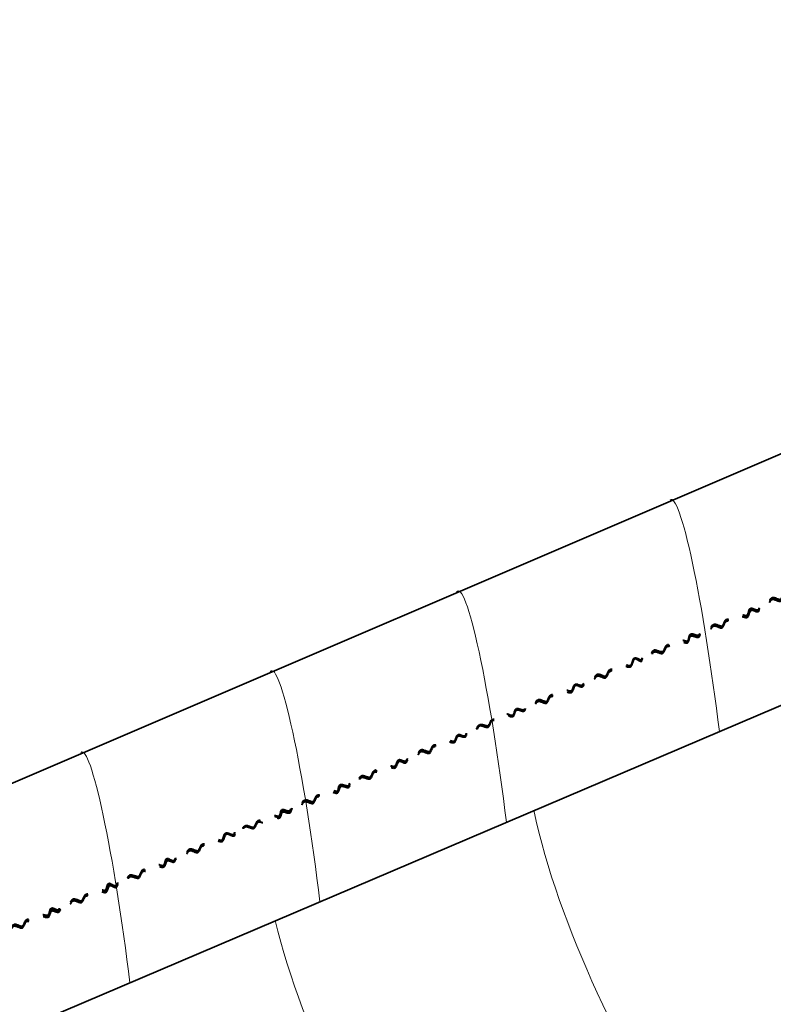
# Model space of a CAD drawing. Header units: inches. Extents: x -111 to 3768, y 2680 to 2775.
# Tile 21 of 25: x 3675.52 to 3679.74, y 2760.5 to 2766. Entities that reach past the tile are written whole.
import ezdxf

# ---------------------------------------------------------------- set-up
doc = ezdxf.new("R2010")
doc.units = ezdxf.units.IN
doc.header["$LTSCALE"] = 0.5
doc.header["$MEASUREMENT"] = 0
doc.linetypes.add('HIDDEN', pattern=[0.375, 0.25, -0.125])
doc.layers.add('OBJECT', color=7, linetype='Continuous')

msp = doc.modelspace()

# ---------------------------------------------------------------- linework, layer by layer
at = {"linetype": 'Continuous', "lineweight": 35}
for p, q in [((3656.669, 2753.6719), (3690.7968, 2768.2946)), ((3656.9204, 2752.4317), (3691.4172, 2767.1252))]:
    msp.add_line(p, q, dxfattribs=at)
at = {"color": 1, "linetype": 'HIDDEN', "lineweight": 40}
for points, knots in [([(3679.7175, 2762.7549), (3679.7193, 2762.7583), (3679.7333, 2762.7861), (3679.7854, 2762.7347), (3679.7931, 2762.8176), (3679.8527, 2762.7748), (3679.8616, 2762.8528), (3679.9242, 2762.8004), (3679.9275, 2762.8762), (3679.9853, 2762.8316), (3679.9867, 2762.9019), (3680.0333, 2762.8588), (3680.0386, 2762.8808), (3680.0407, 2762.8852)], [0.00270171, 0.00270171, 0.00270171, 0.00270171, 0.00332756, 0.00577033, 0.0078664, 0.00986408, 0.01176105, 0.01456875, 0.01619932, 0.01782228, 0.01908636, 0.02061082, 0.02197832, 0.02197832, 0.02197832, 0.02197832]), ([(3679.7177, 2762.752), (3679.7199, 2762.7551), (3679.7331, 2762.7815), (3679.7857, 2762.7302), (3679.7934, 2762.8131), (3679.8529, 2762.77), (3679.8621, 2762.848), (3679.9255, 2762.7947), (3679.9303, 2762.8692), (3679.9857, 2762.8263), (3679.9892, 2762.8943), (3680.0349, 2762.8522), (3680.0411, 2762.8826), (3680.0452, 2762.8911)], [0.00284149, 0.00284149, 0.00284149, 0.00284149, 0.00344774, 0.0058905, 0.00798657, 0.00998425, 0.01188122, 0.01468893, 0.0163195, 0.01794245, 0.01920653, 0.02073099, 0.02209849, 0.02209849, 0.02209849, 0.02209849]), ([(3679.7178, 2762.745), (3679.719, 2762.7493), (3679.7328, 2762.7766), (3679.7849, 2762.7246), (3679.7928, 2762.8076), (3679.8522, 2762.7646), (3679.8615, 2762.8426), (3679.9259, 2762.7903), (3679.9335, 2762.8646), (3679.9851, 2762.8209), (3679.9925, 2762.8925), (3680.0356, 2762.8484), (3680.0432, 2762.8774), (3680.0464, 2762.8878)], [0.00258898, 0.00258898, 0.00258898, 0.00258898, 0.00319834, 0.00564111, 0.00773718, 0.00973485, 0.01163182, 0.01443953, 0.0160701, 0.01769306, 0.01895714, 0.02048159, 0.02184909, 0.02184909, 0.02184909, 0.02184909]), ([(3679.3885, 2762.5939), (3679.3923, 2762.6005), (3679.406, 2762.6278), (3679.4582, 2762.5758), (3679.4661, 2762.6588), (3679.5255, 2762.6158), (3679.5348, 2762.6937), (3679.5993, 2762.6334), (3679.6078, 2762.7213), (3679.6584, 2762.672), (3679.6694, 2762.7483), (3679.7082, 2762.6943), (3679.7116, 2762.7296), (3679.7178, 2762.745)], [0.00258898, 0.00258898, 0.00258898, 0.00258898, 0.00319834, 0.00564111, 0.00773718, 0.00973485, 0.01163182, 0.01443953, 0.0160701, 0.01769306, 0.01895714, 0.02048159, 0.02184909, 0.02184909, 0.02184909, 0.02184909]), ([(3679.3897, 2762.6064), (3679.3925, 2762.6095), (3679.4066, 2762.6372), (3679.4587, 2762.5858), (3679.4664, 2762.6688), (3679.526, 2762.626), (3679.5349, 2762.704), (3679.5986, 2762.644), (3679.6014, 2762.7309), (3679.6586, 2762.6828), (3679.6658, 2762.7543), (3679.7083, 2762.7053), (3679.7116, 2762.7406), (3679.7175, 2762.7549)], [0.00270171, 0.00270171, 0.00270171, 0.00270171, 0.00332756, 0.00577033, 0.0078664, 0.00986408, 0.01176105, 0.01456875, 0.01619932, 0.01782228, 0.01908636, 0.02061082, 0.02197832, 0.02197832, 0.02197832, 0.02197832]), ([(3679.391, 2762.6032), (3679.3932, 2762.6063), (3679.4064, 2762.6326), (3679.4589, 2762.5814), (3679.4667, 2762.6642), (3679.5262, 2762.6212), (3679.5354, 2762.6992), (3679.5992, 2762.6384), (3679.604, 2762.7246), (3679.659, 2762.6775), (3679.6668, 2762.7509), (3679.7088, 2762.6998), (3679.7122, 2762.7351), (3679.7177, 2762.752)], [0.00284149, 0.00284149, 0.00284149, 0.00284149, 0.00344774, 0.0058905, 0.00798657, 0.00998425, 0.01188122, 0.01468893, 0.0163195, 0.01794245, 0.01920653, 0.02073099, 0.02209849, 0.02209849, 0.02209849, 0.02209849]), ([(3679.0577, 2762.4603), (3679.0615, 2762.4685), (3679.0705, 2762.4902), (3679.1277, 2762.4443), (3679.1354, 2762.5272), (3679.195, 2762.4844), (3679.2039, 2762.5624), (3679.2674, 2762.501), (3679.2657, 2762.5882), (3679.3276, 2762.5412), (3679.3306, 2762.6145), (3679.3773, 2762.5637), (3679.3871, 2762.6043), (3679.3897, 2762.6064)], [0.00270171, 0.00270171, 0.00270171, 0.00270171, 0.00332756, 0.00577033, 0.0078664, 0.00986408, 0.01176105, 0.01456875, 0.01619932, 0.01782228, 0.01908636, 0.02061082, 0.02197832, 0.02197832, 0.02197832, 0.02197832]), ([(3679.061, 2762.4606), (3679.0622, 2762.4647), (3679.075, 2762.4844), (3679.1279, 2762.4398), (3679.1357, 2762.5227), (3679.1952, 2762.4796), (3679.2044, 2762.5576), (3679.2684, 2762.496), (3679.2653, 2762.5824), (3679.328, 2762.5359), (3679.333, 2762.6093), (3679.3778, 2762.5582), (3679.3847, 2762.5934), (3679.391, 2762.6032)], [0.00284149, 0.00284149, 0.00284149, 0.00284149, 0.00344774, 0.0058905, 0.00798657, 0.00998425, 0.01188122, 0.01468893, 0.0163195, 0.01794245, 0.01920653, 0.02073099, 0.02209849, 0.02209849, 0.02209849, 0.02209849]), ([(3679.0613, 2762.4543), (3679.0613, 2762.4589), (3679.0754, 2762.4808), (3679.1272, 2762.4342), (3679.1351, 2762.5173), (3679.1945, 2762.4742), (3679.2038, 2762.5522), (3679.2681, 2762.491), (3679.2667, 2762.5768), (3679.3274, 2762.5305), (3679.3358, 2762.6037), (3679.3772, 2762.5528), (3679.3864, 2762.5916), (3679.3885, 2762.5939)], [0.00258898, 0.00258898, 0.00258898, 0.00258898, 0.00319834, 0.00564111, 0.00773718, 0.00973485, 0.01163182, 0.01443953, 0.0160701, 0.01769306, 0.01895714, 0.02048159, 0.02184909, 0.02184909, 0.02184909, 0.02184909]), ([(3678.7379, 2762.3141), (3678.7417, 2762.3207), (3678.7554, 2762.348), (3678.8076, 2762.296), (3678.8155, 2762.379), (3678.8749, 2762.336), (3678.8842, 2762.4139), (3678.9491, 2762.3564), (3678.9556, 2762.4529), (3679.0078, 2762.3922), (3679.0084, 2762.4698), (3679.0575, 2762.4145), (3679.061, 2762.4498), (3679.0613, 2762.4543)], [0.00258898, 0.00258898, 0.00258898, 0.00258898, 0.00319834, 0.00564111, 0.00773718, 0.00973485, 0.01163182, 0.01443953, 0.0160701, 0.01769306, 0.01895714, 0.02048159, 0.02184909, 0.02184909, 0.02184909, 0.02184909]), ([(3678.7391, 2762.3266), (3678.7419, 2762.3297), (3678.756, 2762.3574), (3678.8081, 2762.306), (3678.8158, 2762.389), (3678.8754, 2762.3462), (3678.8843, 2762.4242), (3678.9485, 2762.3632), (3678.9528, 2762.4559), (3679.008, 2762.403), (3679.0058, 2762.4764), (3679.0577, 2762.4255), (3679.0553, 2762.449), (3679.0577, 2762.4603)], [0.00270171, 0.00270171, 0.00270171, 0.00270171, 0.00332756, 0.00577033, 0.0078664, 0.00986408, 0.01176105, 0.01456875, 0.01619932, 0.01782228, 0.01908636, 0.02061082, 0.02197832, 0.02197832, 0.02197832, 0.02197832]), ([(3678.7404, 2762.3234), (3678.7426, 2762.3265), (3678.7558, 2762.3528), (3678.8083, 2762.3016), (3678.8161, 2762.3844), (3678.8756, 2762.3414), (3678.8848, 2762.4194), (3678.9491, 2762.3601), (3678.9541, 2762.454), (3679.0084, 2762.3977), (3679.0063, 2762.4733), (3679.0582, 2762.42), (3679.0588, 2762.4556), (3679.061, 2762.4606)], [0.00284149, 0.00284149, 0.00284149, 0.00284149, 0.00344774, 0.0058905, 0.00798657, 0.00998425, 0.01188122, 0.01468893, 0.0163195, 0.01794245, 0.01920653, 0.02073099, 0.02209849, 0.02209849, 0.02209849, 0.02209849]), ([(3678.4082, 2762.183), (3678.4109, 2762.1887), (3678.425, 2762.2159), (3678.4771, 2762.1645), (3678.4848, 2762.2474), (3678.5444, 2762.2046), (3678.5533, 2762.2826), (3678.616, 2762.2225), (3678.6223, 2762.306), (3678.677, 2762.2614), (3678.6835, 2762.3377), (3678.7267, 2762.2839), (3678.7365, 2762.3245), (3678.7391, 2762.3266)], [0.00270171, 0.00270171, 0.00270171, 0.00270171, 0.00332756, 0.00577033, 0.0078664, 0.00986408, 0.01176105, 0.01456875, 0.01619932, 0.01782228, 0.01908636, 0.02061082, 0.02197832, 0.02197832, 0.02197832, 0.02197832]), ([(3678.4094, 2762.1818), (3678.4116, 2762.1849), (3678.4248, 2762.2113), (3678.4773, 2762.16), (3678.4851, 2762.2429), (3678.5446, 2762.1998), (3678.5538, 2762.2778), (3678.6184, 2762.2174), (3678.6223, 2762.306), (3678.6774, 2762.2561), (3678.6864, 2762.3357), (3678.7272, 2762.2784), (3678.7341, 2762.3136), (3678.7404, 2762.3234)], [0.00284149, 0.00284149, 0.00284149, 0.00284149, 0.00344774, 0.0058905, 0.00798657, 0.00998425, 0.01188122, 0.01468893, 0.0163195, 0.01794245, 0.01920653, 0.02073099, 0.02209849, 0.02209849, 0.02209849, 0.02209849]), ([(3678.4083, 2762.1765), (3678.4107, 2762.1791), (3678.4244, 2762.2064), (3678.4766, 2762.1544), (3678.4845, 2762.2375), (3678.5439, 2762.1944), (3678.5532, 2762.2724), (3678.6172, 2762.213), (3678.625, 2762.3012), (3678.6767, 2762.2507), (3678.6883, 2762.3325), (3678.7265, 2762.273), (3678.7358, 2762.3118), (3678.7379, 2762.3141)], [0.00258898, 0.00258898, 0.00258898, 0.00258898, 0.00319834, 0.00564111, 0.00773718, 0.00973485, 0.01163182, 0.01443953, 0.0160701, 0.01769306, 0.01895714, 0.02048159, 0.02184909, 0.02184909, 0.02184909, 0.02184909]), ([(3678.0782, 2762.0348), (3678.0804, 2762.0403), (3678.0955, 2762.08), (3678.1515, 2762.0296), (3678.1592, 2762.1126), (3678.2188, 2762.0698), (3678.2277, 2762.1478), (3678.2907, 2762.0866), (3678.2911, 2762.1681), (3678.3514, 2762.1266), (3678.3565, 2762.1951), (3678.3981, 2762.151), (3678.4041, 2762.1776), (3678.4082, 2762.183)], [0.00231268, 0.00231268, 0.00231268, 0.00231268, 0.00332756, 0.00577033, 0.0078664, 0.00986408, 0.01176105, 0.01456875, 0.01619932, 0.01782228, 0.01908636, 0.02061082, 0.02168057, 0.02168057, 0.02168057, 0.02168057]), ([(3678.0827, 2762.0407), (3678.0847, 2762.0457), (3678.0963, 2762.0736), (3678.1512, 2762.0266), (3678.159, 2762.1094), (3678.2184, 2762.0664), (3678.2277, 2762.1444), (3678.291, 2762.0833), (3678.2926, 2762.165), (3678.3513, 2762.1227), (3678.3577, 2762.192), (3678.3985, 2762.1466), (3678.4037, 2762.1746), (3678.4094, 2762.1818)], [0.00257418, 0.00257418, 0.00257418, 0.00257418, 0.00344774, 0.0058905, 0.00798657, 0.00998425, 0.01188122, 0.01468893, 0.0163195, 0.01794245, 0.01920653, 0.02073099, 0.02185001, 0.02185001, 0.02185001, 0.02185001]), ([(3678.0839, 2762.0374), (3678.0866, 2762.0447), (3678.0985, 2762.0687), (3678.1504, 2762.021), (3678.1583, 2762.104), (3678.2178, 2762.0609), (3678.227, 2762.1389), (3678.2905, 2762.0795), (3678.294, 2762.1618), (3678.3506, 2762.1172), (3678.3606, 2762.1913), (3678.3977, 2762.1412), (3678.403, 2762.1687), (3678.4083, 2762.1765)], [0.00254377, 0.00254377, 0.00254377, 0.00254377, 0.00319834, 0.00564111, 0.00773718, 0.00973485, 0.01163182, 0.01443953, 0.0160701, 0.01769306, 0.01895714, 0.02048159, 0.02158233, 0.02158233, 0.02158233, 0.02158233]), ([(3677.7527, 2761.8923), (3677.7566, 2761.8989), (3677.7703, 2761.9262), (3677.8224, 2761.8742), (3677.8303, 2761.9573), (3677.8897, 2761.9142), (3677.899, 2761.9922), (3677.9615, 2761.9345), (3677.9689, 2762.017), (3678.0231, 2761.9724), (3678.0277, 2762.05), (3678.0724, 2761.9928), (3678.0807, 2762.0271), (3678.0839, 2762.0374)], [0.00258898, 0.00258898, 0.00258898, 0.00258898, 0.00319834, 0.00564111, 0.00773718, 0.00973485, 0.01163182, 0.01443953, 0.0160701, 0.01769306, 0.01895714, 0.02048159, 0.02184909, 0.02184909, 0.02184909, 0.02184909]), ([(3677.7539, 2761.9048), (3677.7568, 2761.9079), (3677.7709, 2761.9357), (3677.8229, 2761.8843), (3677.8306, 2761.9672), (3677.8902, 2761.9244), (3677.8991, 2762.0024), (3677.9611, 2761.9425), (3677.9672, 2762.0245), (3678.0217, 2761.9783), (3678.0241, 2762.0527), (3678.0725, 2762.0038), (3678.0761, 2762.0305), (3678.0782, 2762.0348)], [0.00270171, 0.00270171, 0.00270171, 0.00270171, 0.00332756, 0.00577033, 0.0078664, 0.00986408, 0.01176105, 0.01456875, 0.01619932, 0.01782228, 0.01908636, 0.02061082, 0.02197832, 0.02197832, 0.02197832, 0.02197832]), ([(3677.7552, 2761.9016), (3677.7574, 2761.9047), (3677.7706, 2761.9311), (3677.8232, 2761.8798), (3677.8309, 2761.9627), (3677.8904, 2761.9197), (3677.8997, 2761.9976), (3677.9614, 2761.9394), (3677.9681, 2762.0215), (3678.0212, 2761.9743), (3678.0258, 2762.0513), (3678.073, 2761.9982), (3678.0786, 2762.0322), (3678.0827, 2762.0407)], [0.00284149, 0.00284149, 0.00284149, 0.00284149, 0.00344774, 0.0058905, 0.00798657, 0.00998425, 0.01188122, 0.01468893, 0.0163195, 0.01794245, 0.01920653, 0.02073099, 0.02209849, 0.02209849, 0.02209849, 0.02209849]), ([(3677.422, 2761.7588), (3677.4258, 2761.7669), (3677.4395, 2761.7872), (3677.4919, 2761.7427), (3677.4996, 2761.8256), (3677.5592, 2761.7829), (3677.5681, 2761.8609), (3677.628, 2761.8018), (3677.6368, 2761.8838), (3677.6875, 2761.8379), (3677.6983, 2761.9105), (3677.7415, 2761.8622), (3677.7513, 2761.9028), (3677.7539, 2761.9048)], [0.00270171, 0.00270171, 0.00270171, 0.00270171, 0.00332756, 0.00577033, 0.0078664, 0.00986408, 0.01176105, 0.01456875, 0.01619932, 0.01782228, 0.01908636, 0.02061082, 0.02197832, 0.02197832, 0.02197832, 0.02197832]), ([(3677.4252, 2761.759), (3677.4264, 2761.7631), (3677.4393, 2761.7829), (3677.4922, 2761.7383), (3677.4999, 2761.8211), (3677.5594, 2761.7781), (3677.5687, 2761.8561), (3677.6296, 2761.7968), (3677.6378, 2761.8796), (3677.6872, 2761.8331), (3677.6979, 2761.905), (3677.742, 2761.8567), (3677.7489, 2761.8918), (3677.7552, 2761.9016)], [0.00284149, 0.00284149, 0.00284149, 0.00284149, 0.00344774, 0.0058905, 0.00798657, 0.00998425, 0.01188122, 0.01468893, 0.0163195, 0.01794245, 0.01920653, 0.02073099, 0.02209849, 0.02209849, 0.02209849, 0.02209849]), ([(3677.4255, 2761.7527), (3677.4256, 2761.7574), (3677.4396, 2761.7792), (3677.4914, 2761.7326), (3677.4993, 2761.8157), (3677.5587, 2761.7726), (3677.568, 2761.8506), (3677.6297, 2761.7926), (3677.6402, 2761.8765), (3677.6865, 2761.827), (3677.7008, 2761.8993), (3677.7414, 2761.8512), (3677.7506, 2761.8901), (3677.7527, 2761.8923)], [0.00258898, 0.00258898, 0.00258898, 0.00258898, 0.00319834, 0.00564111, 0.00773718, 0.00973485, 0.01163182, 0.01443953, 0.0160701, 0.01769306, 0.01895714, 0.02048159, 0.02184909, 0.02184909, 0.02184909, 0.02184909]), ([(3677.1021, 2761.6125), (3677.106, 2761.6191), (3677.1197, 2761.6464), (3677.1718, 2761.5944), (3677.1797, 2761.6775), (3677.2391, 2761.6344), (3677.2484, 2761.7124), (3677.3087, 2761.652), (3677.313, 2761.7357), (3677.372, 2761.6907), (3677.3736, 2761.7634), (3677.4218, 2761.713), (3677.4252, 2761.7483), (3677.4255, 2761.7527)], [0.00258898, 0.00258898, 0.00258898, 0.00258898, 0.00319834, 0.00564111, 0.00773718, 0.00973485, 0.01163182, 0.01443953, 0.0160701, 0.01769306, 0.01895714, 0.02048159, 0.02184909, 0.02184909, 0.02184909, 0.02184909]), ([(3677.1033, 2761.625), (3677.1062, 2761.6281), (3677.1202, 2761.6559), (3677.1723, 2761.6045), (3677.18, 2761.6874), (3677.2396, 2761.6446), (3677.2485, 2761.7226), (3677.3102, 2761.6629), (3677.3053, 2761.7446), (3677.3722, 2761.7015), (3677.3666, 2761.767), (3677.4219, 2761.724), (3677.4196, 2761.7475), (3677.422, 2761.7588)], [0.00270171, 0.00270171, 0.00270171, 0.00270171, 0.00332756, 0.00577033, 0.0078664, 0.00986408, 0.01176105, 0.01456875, 0.01619932, 0.01782228, 0.01908636, 0.02061082, 0.02197832, 0.02197832, 0.02197832, 0.02197832]), ([(3677.1046, 2761.6218), (3677.1068, 2761.6249), (3677.12, 2761.6513), (3677.1726, 2761.6), (3677.1803, 2761.6829), (3677.2398, 2761.6399), (3677.2491, 2761.7178), (3677.3099, 2761.6585), (3677.3104, 2761.7409), (3677.3726, 2761.6961), (3677.3693, 2761.7646), (3677.4224, 2761.7184), (3677.423, 2761.754), (3677.4252, 2761.759)], [0.00284149, 0.00284149, 0.00284149, 0.00284149, 0.00344774, 0.0058905, 0.00798657, 0.00998425, 0.01188122, 0.01468893, 0.0163195, 0.01794245, 0.01920653, 0.02073099, 0.02209849, 0.02209849, 0.02209849, 0.02209849]), ([(3676.7724, 2761.4814), (3676.7752, 2761.4871), (3676.7911, 2761.5093), (3676.8413, 2761.4629), (3676.849, 2761.5458), (3676.9086, 2761.503), (3676.9175, 2761.5811), (3676.9874, 2761.5244), (3676.9795, 2761.6049), (3677.0412, 2761.5599), (3677.0444, 2761.632), (3677.0909, 2761.5824), (3677.1007, 2761.623), (3677.1033, 2761.625)], [0.00270171, 0.00270171, 0.00270171, 0.00270171, 0.00332756, 0.00577033, 0.0078664, 0.00986408, 0.01176105, 0.01456875, 0.01619932, 0.01782228, 0.01908636, 0.02061082, 0.02197832, 0.02197832, 0.02197832, 0.02197832]), ([(3676.7743, 2761.4781), (3676.7758, 2761.4833), (3676.7906, 2761.5065), (3676.8416, 2761.4585), (3676.8493, 2761.5413), (3676.9088, 2761.4983), (3676.918, 2761.5763), (3676.9877, 2761.5193), (3676.9817, 2761.5977), (3677.0416, 2761.5546), (3677.0474, 2761.6269), (3677.0914, 2761.5769), (3677.0983, 2761.612), (3677.1046, 2761.6218)], [0.00284149, 0.00284149, 0.00284149, 0.00284149, 0.00344774, 0.0058905, 0.00798657, 0.00998425, 0.01188122, 0.01468893, 0.0163195, 0.01794245, 0.01920653, 0.02073099, 0.02209849, 0.02209849, 0.02209849, 0.02209849]), ([(3676.7806, 2761.4854), (3676.7806, 2761.4854), (3676.7909, 2761.4998), (3676.8437, 2761.4586), (3676.8487, 2761.5359), (3676.9081, 2761.4928), (3676.9174, 2761.5708), (3676.987, 2761.5139), (3676.9863, 2761.5908), (3677.041, 2761.5491), (3677.0491, 2761.6193), (3677.0908, 2761.5714), (3677.1, 2761.6103), (3677.1021, 2761.6125)], [0.00258898, 0.00258898, 0.00258898, 0.00258898, 0.00319834, 0.00564111, 0.00773718, 0.00973485, 0.01163182, 0.01443953, 0.0160701, 0.01769306, 0.01895714, 0.02048159, 0.02184909, 0.02184909, 0.02184909, 0.02184909]), ([(3676.4588, 2761.3379), (3676.4627, 2761.3445), (3676.4764, 2761.3718), (3676.5285, 2761.3198), (3676.5364, 2761.4029), (3676.5958, 2761.3598), (3676.6051, 2761.4378), (3676.6656, 2761.3811), (3676.6722, 2761.4703), (3676.7316, 2761.4191), (3676.7311, 2761.4865), (3676.7766, 2761.4417), (3676.772, 2761.4733), (3676.7806, 2761.4854)], [0.00258898, 0.00258898, 0.00258898, 0.00258898, 0.00319834, 0.00564111, 0.00773718, 0.00973485, 0.01163182, 0.01443953, 0.0160701, 0.01769306, 0.01895714, 0.02048159, 0.02184909, 0.02184909, 0.02184909, 0.02184909]), ([(3676.46, 2761.3504), (3676.4629, 2761.3535), (3676.477, 2761.3813), (3676.529, 2761.3299), (3676.5367, 2761.4128), (3676.5963, 2761.37), (3676.6052, 2761.448), (3676.663, 2761.3885), (3676.6672, 2761.4759), (3676.7289, 2761.4269), (3676.7248, 2761.4935), (3676.7726, 2761.4483), (3676.7694, 2761.4781), (3676.7724, 2761.4814)], [0.00270171, 0.00270171, 0.00270171, 0.00270171, 0.00332756, 0.00577033, 0.0078664, 0.00986408, 0.01176105, 0.01456875, 0.01619932, 0.01782228, 0.01908636, 0.02061082, 0.02197832, 0.02197832, 0.02197832, 0.02197832]), ([(3676.4613, 2761.3473), (3676.4635, 2761.3503), (3676.4767, 2761.3767), (3676.5293, 2761.3254), (3676.537, 2761.4083), (3676.5965, 2761.3653), (3676.6058, 2761.4432), (3676.6631, 2761.3839), (3676.67, 2761.4727), (3676.7293, 2761.4215), (3676.7278, 2761.4877), (3676.7725, 2761.4469), (3676.7732, 2761.4763), (3676.7743, 2761.4781)], [0.00284149, 0.00284149, 0.00284149, 0.00284149, 0.00344774, 0.0058905, 0.00798657, 0.00998425, 0.01188122, 0.01468893, 0.0163195, 0.01794245, 0.01920653, 0.02073099, 0.02209849, 0.02209849, 0.02209849, 0.02209849]), ([(3676.1281, 2761.2044), (3676.1319, 2761.2125), (3676.1456, 2761.2328), (3676.198, 2761.1883), (3676.2057, 2761.2712), (3676.2653, 2761.2285), (3676.2742, 2761.3065), (3676.3382, 2761.2477), (3676.3382, 2761.3335), (3676.394, 2761.2794), (3676.398, 2761.3552), (3676.4476, 2761.3078), (3676.4574, 2761.3484), (3676.46, 2761.3504)], [0.00270171, 0.00270171, 0.00270171, 0.00270171, 0.00332756, 0.00577033, 0.0078664, 0.00986408, 0.01176105, 0.01456875, 0.01619932, 0.01782228, 0.01908636, 0.02061082, 0.02197832, 0.02197832, 0.02197832, 0.02197832]), ([(3676.1313, 2761.2046), (3676.1325, 2761.2087), (3676.1454, 2761.2285), (3676.1983, 2761.1839), (3676.206, 2761.2667), (3676.2655, 2761.2237), (3676.2748, 2761.3017), (3676.339, 2761.2446), (3676.342, 2761.327), (3676.3924, 2761.2768), (3676.4012, 2761.3533), (3676.4481, 2761.3023), (3676.455, 2761.3374), (3676.4613, 2761.3473)], [0.00284149, 0.00284149, 0.00284149, 0.00284149, 0.00344774, 0.0058905, 0.00798657, 0.00998425, 0.01188122, 0.01468893, 0.0163195, 0.01794245, 0.01920653, 0.02073099, 0.02209849, 0.02209849, 0.02209849, 0.02209849]), ([(3676.1316, 2761.1983), (3676.1317, 2761.203), (3676.1457, 2761.2248), (3676.1975, 2761.1782), (3676.2054, 2761.2613), (3676.2648, 2761.2182), (3676.2741, 2761.2962), (3676.3384, 2761.239), (3676.3438, 2761.3206), (3676.394, 2761.2726), (3676.4032, 2761.3511), (3676.4475, 2761.2968), (3676.4567, 2761.3357), (3676.4588, 2761.3379)], [0.00258898, 0.00258898, 0.00258898, 0.00258898, 0.00319834, 0.00564111, 0.00773718, 0.00973485, 0.01163182, 0.01443953, 0.0160701, 0.01769306, 0.01895714, 0.02048159, 0.02184909, 0.02184909, 0.02184909, 0.02184909]), ([(3675.8082, 2761.0581), (3675.8121, 2761.0647), (3675.8258, 2761.092), (3675.8779, 2761.04), (3675.8858, 2761.1231), (3675.9452, 2761.08), (3675.9545, 2761.158), (3676.0145, 2761.0963), (3676.0219, 2761.1817), (3676.0708, 2761.131), (3676.0753, 2761.2039), (3676.1279, 2761.1586), (3676.1313, 2761.1939), (3676.1316, 2761.1983)], [0.00258898, 0.00258898, 0.00258898, 0.00258898, 0.00319834, 0.00564111, 0.00773718, 0.00973485, 0.01163182, 0.01443953, 0.0160701, 0.01769306, 0.01895714, 0.02048159, 0.02184909, 0.02184909, 0.02184909, 0.02184909]), ([(3675.8094, 2761.0706), (3675.8123, 2761.0737), (3675.8264, 2761.1015), (3675.8784, 2761.0501), (3675.8861, 2761.133), (3675.9457, 2761.0902), (3675.9546, 2761.1682), (3676.0119, 2761.1074), (3676.0134, 2761.1955), (3676.069, 2761.1382), (3676.0759, 2761.2183), (3676.128, 2761.1696), (3676.1257, 2761.1931), (3676.1281, 2761.2044)], [0.00270171, 0.00270171, 0.00270171, 0.00270171, 0.00332756, 0.00577033, 0.0078664, 0.00986408, 0.01176105, 0.01456875, 0.01619932, 0.01782228, 0.01908636, 0.02061082, 0.02197832, 0.02197832, 0.02197832, 0.02197832]), ([(3675.8107, 2761.0674), (3675.8129, 2761.0705), (3675.8261, 2761.0969), (3675.8787, 2761.0456), (3675.8864, 2761.1285), (3675.9459, 2761.0855), (3675.9552, 2761.1634), (3676.0134, 2761.1015), (3676.0185, 2761.1885), (3676.0693, 2761.1349), (3676.074, 2761.2095), (3676.1285, 2761.164), (3676.1291, 2761.1996), (3676.1313, 2761.2046)], [0.00284149, 0.00284149, 0.00284149, 0.00284149, 0.00344774, 0.0058905, 0.00798657, 0.00998425, 0.01188122, 0.01468893, 0.0163195, 0.01794245, 0.01920653, 0.02073099, 0.02209849, 0.02209849, 0.02209849, 0.02209849]), ([(3675.4785, 2760.927), (3675.4813, 2760.9327), (3675.4953, 2760.9599), (3675.5474, 2760.9085), (3675.5551, 2760.9914), (3675.6147, 2760.9487), (3675.6236, 2761.0267), (3675.6935, 2760.97), (3675.6927, 2761.056), (3675.7473, 2761.0055), (3675.7579, 2761.0848), (3675.797, 2761.028), (3675.8068, 2761.0686), (3675.8094, 2761.0706)], [0.00270171, 0.00270171, 0.00270171, 0.00270171, 0.00332756, 0.00577033, 0.0078664, 0.00986408, 0.01176105, 0.01456875, 0.01619932, 0.01782228, 0.01908636, 0.02061082, 0.02197832, 0.02197832, 0.02197832, 0.02197832]), ([(3675.4787, 2760.9205), (3675.481, 2760.9232), (3675.4948, 2760.9504), (3675.5469, 2760.8984), (3675.5548, 2760.9815), (3675.6142, 2760.9384), (3675.6235, 2761.0164), (3675.6931, 2760.9595), (3675.6972, 2761.0388), (3675.7471, 2760.9947), (3675.7637, 2761.0647), (3675.7969, 2761.017), (3675.8061, 2761.0559), (3675.8082, 2761.0581)], [0.00258898, 0.00258898, 0.00258898, 0.00258898, 0.00319834, 0.00564111, 0.00773718, 0.00973485, 0.01163182, 0.01443953, 0.0160701, 0.01769306, 0.01895714, 0.02048159, 0.02184909, 0.02184909, 0.02184909, 0.02184909]), ([(3675.4797, 2760.9259), (3675.4819, 2760.9289), (3675.4951, 2760.9553), (3675.5477, 2760.9041), (3675.5554, 2760.9869), (3675.6149, 2760.9439), (3675.6241, 2761.0219), (3675.6938, 2760.9649), (3675.6952, 2761.0451), (3675.7477, 2761.0002), (3675.7607, 2761.0721), (3675.7975, 2761.0225), (3675.8044, 2761.0576), (3675.8107, 2761.0674)], [0.00284149, 0.00284149, 0.00284149, 0.00284149, 0.00344774, 0.0058905, 0.00798657, 0.00998425, 0.01188122, 0.01468893, 0.0163195, 0.01794245, 0.01920653, 0.02073099, 0.02209849, 0.02209849, 0.02209849, 0.02209849])]:
    msp.add_open_spline(points, degree=3, knots=knots, dxfattribs=at)
at = {"color": 9, "linetype": 'Continuous', "lineweight": 9}
for points, knots in [([(3682.9565, 2750.8296), (3683.0574, 2751.3323), (3683.0465, 2753.3235), (3682.0132, 2755.7029), (3678.6723, 2760.2852), (3678.3977, 2761.5816)], [6.384433, 6.384433, 6.384433, 6.384433, 7.223288, 8.88131, 9.77728, 9.77728, 9.77728, 9.77728]), ([(3681.4571, 2750.1835), (3681.5878, 2750.6971), (3681.5999, 2752.7561), (3680.5507, 2755.1722), (3677.2633, 2759.6875), (3676.9513, 2760.9655)], [6.308808, 6.308808, 6.308808, 6.308808, 7.223288, 8.88131, 9.753988, 9.753988, 9.753988, 9.753988])]:
    msp.add_open_spline(points, degree=3, knots=knots, dxfattribs=at)
at = {"layer": 'OBJECT', "color": 9, "linetype": 'Continuous', "lineweight": 9}
for centre, major_axis, ratio, start_param, end_param in [((3679.3211, 2762.1129), (-0.1554, 1.2056), 0.08363, 4.625711, 6.343711), ((3678.1281, 2761.626), (-0.1534, 1.1823), 0.085182, 4.606813, 6.377807), ((3677.0857, 2761.1827), (-0.153, 1.1785), 0.085441, 4.605901, 6.372748), ((3676.0279, 2760.6946), (-0.1562, 1.213), 0.083136, 4.638497, 6.336311)]:
    msp.add_ellipse(centre, major_axis=major_axis, ratio=ratio, start_param=start_param, end_param=end_param, dxfattribs=at)

doc.saveas('drawing.dxf')
